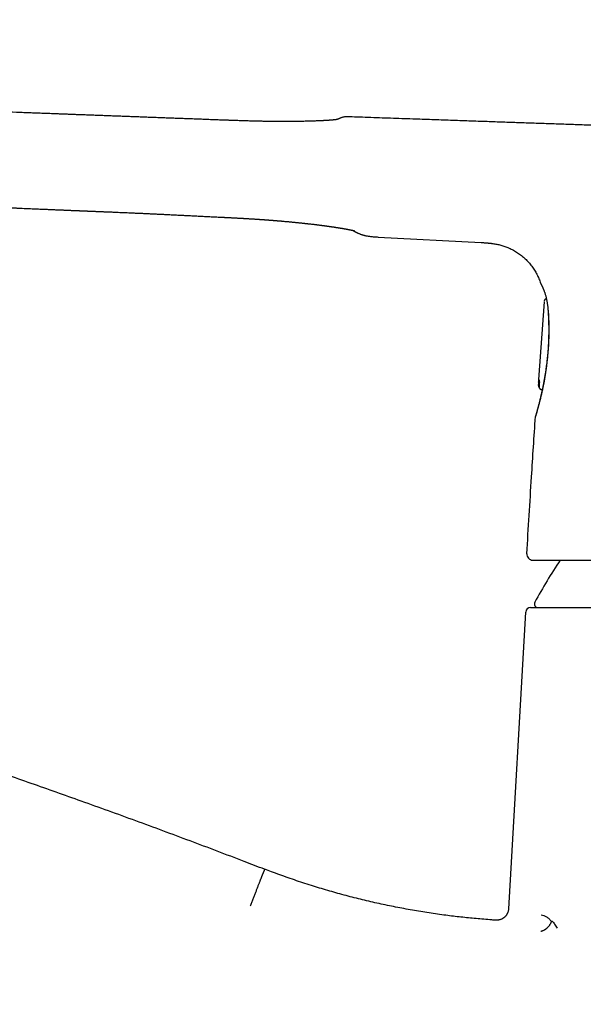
# Model space of a CAD drawing. Header units: millimetres. Extents: x 8 to 599, y 12 to 472.
# Tile 3 of 46: x 106 to 153, y 382 to 464. Entities that reach past the tile are written whole.
import ezdxf

# ---------------------------------------------------------------- set-up
doc = ezdxf.new("R2010")
doc.units = ezdxf.units.MM

msp = doc.modelspace()

# ---------------------------------------------------------------- linework, layer by layer
at = {"color": 7, "linetype": 'Continuous', "lineweight": 30}
for p, q in [((123.276, 447.683), (123.276, 447.683)), ((136.086, 446.047), (144.613, 445.591)), ((150.034, 440.915), (149.993, 440.905)), ((149.841, 440.687), (149.383, 434.239)), ((149.672, 433.412), (149.699, 433.418)), ((148.313, 414.948), (146.893, 390.336)), ((148.713, 415.325), (197.958, 415.325)), ((150.466, 389.303), (150.5, 389.325))]:
    msp.add_line(p, q, dxfattribs=at)
at = {"color": 7, "linetype": 'Continuous', "lineweight": 30, "flags": 128}
for points in [[(149.37, 433.724), (149.374, 433.774), (149.377, 433.814)], [(149.436, 433.715), (149.432, 433.664), (149.429, 433.624)]]:
    msp.add_lwpolyline(points, dxfattribs=at)
at = {"color": 7, "linetype": 'Continuous', "lineweight": 30}
for centre, radius, start, end in [((149.445, 434.025), 0.31, 256.11227, 267.78216), ((149.424, 431.135), 0.3, 156.53438, 176.23105), ((148.907, 419.754), 0.5, 176.55744, 270), ((192.971, 391.831), 50, 146.73664, 151.39505), ((149.338, 415.625), 0.3, 151.39505, 270), ((148.713, 414.925), 0.4, 90, 176.69813), ((-102.27, -199), 615.214, 66.175155, 74.839488)]:
    msp.add_arc(centre, radius, start, end, dxfattribs=at)
for points, knots in [([(123.576, 455.727), (123.404, 455.734), (123.062, 455.746), (122.551, 455.765), (122.047, 455.784), (121.549, 455.803), (121.057, 455.821), (120.582, 455.839), (120.122, 455.856), (119.678, 455.873), (119.24, 455.889), (118.808, 455.905), (118.365, 455.922), (117.913, 455.938), (117.453, 455.956), (116.999, 455.972), (116.554, 455.989), (116.115, 456.005), (115.685, 456.022), (115.262, 456.037), (114.846, 456.053), (114.438, 456.068), (114.038, 456.083), (113.645, 456.098), (113.26, 456.112), (112.882, 456.126), (112.512, 456.14), (112.149, 456.154), (111.789, 456.167), (111.431, 456.18), (111.075, 456.194), (110.728, 456.207), (110.389, 456.219), (110.058, 456.232), (109.741, 456.244), (109.436, 456.255), (109.143, 456.266), (108.859, 456.277), (108.581, 456.287), (108.312, 456.297), (108.049, 456.307), (107.795, 456.317), (107.544, 456.326), (107.297, 456.335), (107.051, 456.345), (106.807, 456.354), (106.563, 456.363), (106.319, 456.372), (105.286, 456.411), (103.226, 456.488), (101.073, 456.568), (99.616, 456.622), (99.094, 456.642), (98.573, 456.661), (98.055, 456.681), (97.523, 456.701), (96.979, 456.721), (96.422, 456.742), (95.873, 456.763), (95.333, 456.783), (94.8, 456.803), (94.275, 456.823), (93.758, 456.843), (93.236, 456.862), (92.709, 456.882), (92.177, 456.902), (91.654, 456.922), (91.141, 456.941), (90.637, 456.96), (90.25, 456.975), (89.977, 456.985), (89.814, 456.991), (89.647, 456.997), (89.475, 457.004), (89.298, 457.01), (89.116, 457.017), (88.929, 457.024), (88.719, 457.032), (88.485, 457.041), (88.227, 457.051), (87.96, 457.061), (87.686, 457.071), (87.397, 457.082), (87.093, 457.093), (86.775, 457.105), (86.447, 457.118), (86.11, 457.13), (85.763, 457.143), (85.414, 457.157), (85.063, 457.17), (84.71, 457.183), (84.349, 457.197), (83.979, 457.211), (83.602, 457.225), (83.215, 457.24), (82.821, 457.255), (82.418, 457.269), (82.006, 457.284), (81.589, 457.299), (81.166, 457.314), (80.738, 457.329), (80.302, 457.343), (79.85, 457.359), (79.383, 457.375), (78.899, 457.392), (78.406, 457.409), (77.905, 457.427), (77.396, 457.446), (76.878, 457.466), (76.367, 457.487), (75.863, 457.508), (75.367, 457.53), (74.864, 457.553), (74.354, 457.579), (73.837, 457.607), (73.313, 457.637), (72.783, 457.67), (72.246, 457.706), (71.702, 457.746), (71.152, 457.789), (70.596, 457.836), (70.044, 457.886), (69.497, 457.94), (68.955, 457.998), (68.408, 458.061), (67.856, 458.129), (67.316, 458.201), (66.79, 458.277), (66.276, 458.355), (65.76, 458.44), (65.239, 458.532), (64.754, 458.624), (64.303, 458.714), (63.889, 458.802), (63.472, 458.895), (63.055, 458.993), (62.637, 459.098), (62.218, 459.208), (61.798, 459.326), (61.378, 459.45), (60.958, 459.582), (60.54, 459.721), (60.124, 459.866), (59.711, 460.02), (59.296, 460.181), (58.879, 460.351), (58.46, 460.531), (58.038, 460.72), (57.616, 460.918), (57.194, 461.125), (56.773, 461.34), (56.353, 461.562), (55.932, 461.791), (55.507, 462.027), (55.074, 462.27), (54.634, 462.52), (54.185, 462.775), (53.732, 463.032), (53.275, 463.29), (52.815, 463.549), (52.353, 463.809), (52.044, 463.983), (51.889, 464.07)], [0, 0, 0, 0, 0.007065, 0.014077, 0.020996, 0.027822, 0.034554, 0.041192, 0.047366, 0.053456, 0.059463, 0.065387, 0.071227, 0.077648, 0.083964, 0.090178, 0.096287, 0.102293, 0.108195, 0.113994, 0.119689, 0.12528, 0.130768, 0.136153, 0.141433, 0.14661, 0.151684, 0.156654, 0.16152, 0.166507, 0.17138, 0.176139, 0.180785, 0.185317, 0.189735, 0.193847, 0.197854, 0.201758, 0.205559, 0.209256, 0.21285, 0.216339, 0.219726, 0.223162, 0.226509, 0.22985, 0.23319, 0.236531, 0.239871, 0.275673, 0.321251, 0.328411, 0.335569, 0.342727, 0.349842, 0.356869, 0.364608, 0.372236, 0.379756, 0.387167, 0.394469, 0.401663, 0.40875, 0.415729, 0.423145, 0.430436, 0.437601, 0.44464, 0.451553, 0.45834, 0.460552, 0.462767, 0.46505, 0.467405, 0.469831, 0.47233, 0.474901, 0.477544, 0.480969, 0.484508, 0.48816, 0.491926, 0.495805, 0.500044, 0.504411, 0.508906, 0.513529, 0.518281, 0.523162, 0.527883, 0.532718, 0.537669, 0.542736, 0.547917, 0.553213, 0.558624, 0.564149, 0.569789, 0.575542, 0.581302, 0.587172, 0.59315, 0.599235, 0.605752, 0.612388, 0.61914, 0.626009, 0.632993, 0.640091, 0.647304, 0.654014, 0.66082, 0.66772, 0.674716, 0.681808, 0.688995, 0.696277, 0.703653, 0.711122, 0.718684, 0.726338, 0.734083, 0.741468, 0.748934, 0.756479, 0.764104, 0.771806, 0.77886, 0.785976, 0.793155, 0.800396, 0.807696, 0.813473, 0.819285, 0.825131, 0.831011, 0.836924, 0.842868, 0.848841, 0.854842, 0.860876, 0.866949, 0.872956, 0.879007, 0.885102, 0.89124, 0.897536, 0.903878, 0.910266, 0.916711, 0.923228, 0.929711, 0.936285, 0.942953, 0.949717, 0.956715, 0.963802, 0.970964, 0.978173, 0.985413, 0.992687, 1, 1, 1, 1]), ([(123.575, 455.725), (123.576, 455.727), (123.577, 455.729), (123.578, 455.729), (123.578, 455.728)], [0, 0, 0, 0, 0.809007, 1, 1, 1, 1]), ([(132.716, 455.8), (132.716, 455.8), (132.717, 455.8), (132.716, 455.8), (132.714, 455.8), (132.71, 455.799), (132.705, 455.798), (132.699, 455.797), (132.691, 455.795), (132.684, 455.794), (132.675, 455.793), (132.667, 455.791), (132.66, 455.79), (132.653, 455.789), (132.645, 455.788), (132.637, 455.787), (132.63, 455.786), (132.624, 455.785), (132.618, 455.784), (132.611, 455.783), (132.602, 455.782), (132.591, 455.78), (132.578, 455.779), (132.565, 455.777), (132.551, 455.775), (132.536, 455.773), (132.521, 455.772), (132.506, 455.77), (132.49, 455.768), (132.472, 455.766), (132.452, 455.764), (132.431, 455.762), (132.411, 455.759), (132.39, 455.757), (132.367, 455.755), (132.343, 455.753), (132.314, 455.75), (132.279, 455.747), (132.239, 455.743), (132.197, 455.74), (132.16, 455.737), (132.128, 455.734), (132.102, 455.732), (132.076, 455.73), (132.049, 455.728), (132.022, 455.726), (131.993, 455.724), (131.961, 455.722), (131.924, 455.719), (131.884, 455.717), (131.845, 455.714), (131.807, 455.712), (131.769, 455.709), (131.73, 455.707), (131.692, 455.705), (131.657, 455.703), (131.627, 455.701), (131.602, 455.7), (131.583, 455.699), (131.566, 455.698), (131.548, 455.697), (131.527, 455.696), (131.501, 455.694), (131.467, 455.693), (131.426, 455.691), (131.379, 455.688), (131.326, 455.686), (131.268, 455.683), (131.207, 455.68), (131.12, 455.676), (131.005, 455.672), (130.862, 455.666), (130.716, 455.661), (130.569, 455.656), (130.406, 455.651), (130.223, 455.646), (130.02, 455.642), (129.858, 455.638), (129.74, 455.636), (129.669, 455.635), (129.6, 455.634), (129.535, 455.633), (129.479, 455.632), (129.431, 455.631), (129.391, 455.631), (129.355, 455.63), (129.323, 455.63), (129.295, 455.629), (129.272, 455.629), (129.251, 455.629), (129.23, 455.629), (129.207, 455.628), (129.182, 455.628), (129.154, 455.628), (129.125, 455.627), (129.091, 455.627), (129.052, 455.627), (129.006, 455.626), (128.954, 455.626), (128.896, 455.626), (128.832, 455.625), (128.763, 455.625), (128.688, 455.624), (128.607, 455.624), (128.52, 455.624), (128.425, 455.624), (128.323, 455.623), (128.214, 455.623), (128.099, 455.624), (127.977, 455.624), (127.849, 455.625), (127.715, 455.625), (127.574, 455.626), (127.429, 455.628), (127.279, 455.629), (127.126, 455.631), (126.966, 455.633), (126.799, 455.636), (126.625, 455.639), (126.449, 455.642), (126.27, 455.645), (126.089, 455.649), (125.901, 455.654), (125.709, 455.659), (125.51, 455.664), (125.305, 455.67), (125.096, 455.676), (124.88, 455.683), (124.659, 455.69), (124.434, 455.698), (124.204, 455.706), (123.971, 455.714), (123.762, 455.722), (123.63, 455.727), (123.578, 455.729)], [0, 0, 0, 0, 0.0000811, 0.0061961, 0.0126472, 0.0194701, 0.0264051, 0.0332238, 0.0394619, 0.0452692, 0.0509198, 0.056516, 0.0596674, 0.0631484, 0.0669806, 0.0710365, 0.0739261, 0.0764892, 0.0787298, 0.0809893, 0.0848592, 0.0891965, 0.0937581, 0.0985237, 0.1032213, 0.1076169, 0.1124067, 0.1167829, 0.1212816, 0.126184, 0.1319569, 0.1371896, 0.1422278, 0.1472611, 0.1525469, 0.1581189, 0.1639272, 0.1721886, 0.1806252, 0.1888852, 0.1971326, 0.2018958, 0.2066919, 0.2114685, 0.2162083, 0.2209111, 0.2257128, 0.2310056, 0.2374233, 0.2440361, 0.2502615, 0.2560961, 0.2615396, 0.2679017, 0.2736029, 0.278626, 0.2829708, 0.2866439, 0.2891567, 0.2913886, 0.2937839, 0.296618, 0.2998911, 0.3047032, 0.3102297, 0.3164707, 0.3234265, 0.3310559, 0.3388012, 0.3464861, 0.3636897, 0.3805824, 0.3971638, 0.4134335, 0.4294008, 0.4501559, 0.4708447, 0.4914661, 0.4983799, 0.5052859, 0.5120052, 0.518193, 0.5238407, 0.5278991, 0.5316242, 0.5350158, 0.5380739, 0.5406323, 0.5427157, 0.5444383, 0.5463541, 0.5484644, 0.5507694, 0.5532689, 0.555963, 0.5588516, 0.562489, 0.5666229, 0.5712689, 0.576427, 0.582097, 0.5881642, 0.5947251, 0.6017797, 0.609328, 0.6175208, 0.6262254, 0.6354419, 0.6451704, 0.6554108, 0.6659668, 0.6770168, 0.6885608, 0.700599, 0.712497, 0.7248412, 0.7376319, 0.7508691, 0.7645528, 0.7786841, 0.7924194, 0.8065556, 0.8210937, 0.8360342, 0.8513775, 0.8671254, 0.8832817, 0.89985, 0.9168326, 0.9342313, 0.9517297, 0.9696423, 0.9879748, 1, 1, 1, 1]), ([(132.89, 455.889), (132.889, 455.888), (132.888, 455.888), (132.877, 455.883), (132.859, 455.875), (132.834, 455.864), (132.801, 455.849), (132.762, 455.832), (132.72, 455.813), (132.689, 455.799), (132.675, 455.793)], [0, 0, 0, 0, 0.127493, 0.257231, 0.386969, 0.516709, 0.646449, 0.773874, 0.9013, 1, 1, 1, 1]), ([(133.546, 456.017), (133.511, 456.017), (133.44, 456.018), (133.331, 456.01), (133.23, 455.995), (133.138, 455.975), (133.055, 455.952), (132.971, 455.923), (132.917, 455.9), (132.89, 455.889)], [0, 0, 0, 0, 0.156873, 0.318077, 0.483344, 0.609779, 0.738155, 0.868294, 1, 1, 1, 1]), ([(172.765, 454.649), (172.578, 454.655), (172.208, 454.667), (171.657, 454.686), (171.115, 454.705), (170.582, 454.723), (170.057, 454.742), (169.552, 454.76), (169.064, 454.778), (168.594, 454.794), (168.132, 454.811), (167.679, 454.827), (167.233, 454.843), (166.795, 454.858), (166.365, 454.874), (165.942, 454.889), (165.528, 454.903), (165.124, 454.917), (164.731, 454.931), (164.347, 454.945), (163.971, 454.958), (163.601, 454.971), (163.236, 454.984), (162.877, 454.996), (162.525, 455.008), (162.182, 455.02), (161.849, 455.032), (161.525, 455.043), (161.211, 455.054), (160.905, 455.065), (160.604, 455.075), (160.309, 455.085), (160.02, 455.095), (159.74, 455.105), (159.467, 455.115), (159.202, 455.124), (158.945, 455.133), (158.709, 455.141), (158.494, 455.149), (158.298, 455.155), (158.108, 455.162), (157.924, 455.168), (157.743, 455.175), (157.484, 455.184), (157.142, 455.196), (156.688, 455.211), (156.203, 455.228), (155.686, 455.246), (155.15, 455.265), (154.596, 455.284), (154.024, 455.304), (153.445, 455.324), (152.86, 455.345), (152.256, 455.366), (151.634, 455.387), (150.993, 455.41), (150.345, 455.432), (149.69, 455.455), (149.028, 455.478), (148.372, 455.501), (147.722, 455.523), (147.078, 455.546), (146.428, 455.568), (145.772, 455.591), (145.084, 455.615), (144.363, 455.64), (143.608, 455.667), (142.847, 455.693), (142.078, 455.72), (141.303, 455.747), (140.522, 455.774), (139.734, 455.801), (138.903, 455.83), (138.027, 455.861), (137.106, 455.893), (136.176, 455.925), (135.239, 455.958), (134.361, 455.988), (133.796, 456.008), (133.546, 456.017)], [0, 0, 0, 0, 0.014279, 0.02833, 0.042153, 0.055749, 0.069116, 0.082256, 0.094437, 0.106415, 0.11819, 0.129763, 0.141134, 0.152302, 0.163268, 0.174031, 0.184592, 0.194951, 0.204927, 0.214708, 0.224294, 0.233684, 0.243045, 0.252203, 0.261158, 0.269911, 0.278462, 0.286663, 0.294669, 0.302479, 0.310094, 0.317663, 0.325029, 0.332191, 0.33915, 0.345906, 0.352459, 0.358808, 0.363932, 0.368916, 0.373759, 0.378462, 0.383028, 0.387564, 0.398326, 0.409186, 0.422243, 0.435438, 0.448772, 0.463212, 0.477812, 0.492571, 0.507489, 0.522566, 0.538732, 0.555077, 0.571601, 0.588304, 0.605186, 0.622248, 0.638498, 0.654909, 0.671478, 0.688207, 0.705095, 0.724131, 0.743366, 0.762797, 0.782396, 0.802155, 0.822075, 0.842155, 0.862396, 0.885674, 0.90916, 0.932856, 0.95676, 0.980872, 1, 1, 1, 1]), ([(104.669, 448.519), (104.782, 448.514), (105.005, 448.504), (105.336, 448.488), (105.658, 448.474), (105.972, 448.46), (106.275, 448.446), (106.568, 448.433), (106.85, 448.421), (107.124, 448.409), (107.391, 448.397), (107.652, 448.386), (107.906, 448.375), (108.151, 448.364), (108.387, 448.354), (108.614, 448.345), (108.833, 448.335), (109.036, 448.327), (109.223, 448.319), (109.396, 448.312), (109.561, 448.305), (109.72, 448.298), (109.871, 448.292), (110.015, 448.286), (110.15, 448.28), (110.279, 448.275), (110.402, 448.27), (110.519, 448.265), (110.63, 448.26), (110.734, 448.256), (110.831, 448.252), (110.92, 448.249), (111.002, 448.245), (111.077, 448.242), (111.145, 448.239), (111.205, 448.237), (111.259, 448.235), (111.305, 448.233), (111.345, 448.231), (111.379, 448.23), (111.41, 448.229), (111.447, 448.227), (111.492, 448.225), (111.533, 448.224), (111.565, 448.222), (111.585, 448.221), (111.604, 448.221), (111.62, 448.22), (111.63, 448.22), (111.635, 448.219), (111.638, 448.219), (111.641, 448.219), (111.645, 448.219), (111.652, 448.219), (111.662, 448.218), (111.678, 448.218), (111.699, 448.217), (111.725, 448.216), (111.759, 448.214), (111.802, 448.213), (111.856, 448.21), (111.917, 448.208), (111.985, 448.205), (112.061, 448.202), (112.144, 448.199), (112.235, 448.195), (112.333, 448.191), (112.439, 448.187), (112.552, 448.182), (112.673, 448.177), (112.798, 448.172), (112.928, 448.167), (113.062, 448.161), (113.2, 448.156), (113.341, 448.15), (113.501, 448.143), (113.68, 448.136), (113.88, 448.127), (114.108, 448.118), (114.367, 448.107), (114.659, 448.095), (114.959, 448.082), (115.258, 448.069), (115.554, 448.056), (115.846, 448.043), (116.146, 448.03), (116.453, 448.016), (116.768, 448.002), (117.09, 447.987), (117.42, 447.972), (117.757, 447.956), (118.101, 447.94), (118.454, 447.923), (118.813, 447.905), (119.18, 447.887), (119.555, 447.869), (119.937, 447.85), (120.327, 447.831), (120.73, 447.81), (121.148, 447.789), (121.58, 447.768), (122.021, 447.746), (122.47, 447.723), (122.889, 447.702), (123.159, 447.688), (123.276, 447.682)], [0, 0, 0, 0, 0.01825, 0.036031, 0.053345, 0.070191, 0.086568, 0.102198, 0.117376, 0.132103, 0.146378, 0.160479, 0.17411, 0.187271, 0.199962, 0.212182, 0.223933, 0.235213, 0.244867, 0.254147, 0.263055, 0.271589, 0.27975, 0.287402, 0.294694, 0.301626, 0.308198, 0.31452, 0.320468, 0.326043, 0.331245, 0.336074, 0.340453, 0.344473, 0.348132, 0.351431, 0.354233, 0.35671, 0.358861, 0.360687, 0.362237, 0.36393, 0.366533, 0.369555, 0.370591, 0.371669, 0.372773, 0.373642, 0.374179, 0.374403, 0.374521, 0.374682, 0.374888, 0.375137, 0.375755, 0.376543, 0.377702, 0.379101, 0.38074, 0.383213, 0.386086, 0.38936, 0.393035, 0.397111, 0.401588, 0.406465, 0.411744, 0.417423, 0.423503, 0.429983, 0.436865, 0.44373, 0.450947, 0.458385, 0.465987, 0.473754, 0.484172, 0.494872, 0.505854, 0.521002, 0.536655, 0.552814, 0.569477, 0.584782, 0.600489, 0.616599, 0.633112, 0.650027, 0.667346, 0.685066, 0.70319, 0.721716, 0.740645, 0.759976, 0.779711, 0.799848, 0.820388, 0.84133, 0.862676, 0.885469, 0.908705, 0.932383, 0.956503, 0.981064, 1, 1, 1, 1]), ([(123.276, 447.682), (123.295, 447.681), (123.367, 447.678), (123.489, 447.672), (123.641, 447.664), (123.786, 447.657), (123.923, 447.65), (124.052, 447.643), (124.174, 447.637), (124.292, 447.631), (124.406, 447.625), (124.516, 447.619), (124.617, 447.613), (124.711, 447.608), (124.79, 447.604), (124.858, 447.6), (124.914, 447.597), (124.965, 447.594), (125.012, 447.591), (125.076, 447.587), (125.161, 447.582), (125.272, 447.576), (125.393, 447.569), (125.513, 447.561), (125.631, 447.554), (125.747, 447.547), (125.865, 447.539), (125.982, 447.532), (126.093, 447.524), (126.197, 447.517), (126.293, 447.511), (126.383, 447.505), (126.46, 447.499), (126.527, 447.494), (126.586, 447.49), (126.65, 447.486), (126.718, 447.481), (126.791, 447.475), (126.869, 447.47), (126.942, 447.464), (127.01, 447.459), (127.072, 447.454), (127.136, 447.45), (127.202, 447.444), (127.27, 447.439), (127.338, 447.434), (127.402, 447.429), (127.464, 447.424), (127.523, 447.419), (127.578, 447.415), (127.625, 447.411), (127.667, 447.407), (127.701, 447.405), (127.729, 447.402), (127.75, 447.4), (127.768, 447.399), (127.787, 447.397), (127.81, 447.396), (127.838, 447.393), (127.872, 447.39), (127.915, 447.387), (127.966, 447.382), (128.024, 447.377), (128.084, 447.372), (128.146, 447.367), (128.208, 447.361), (128.302, 447.353), (128.429, 447.341), (128.574, 447.328), (128.708, 447.316), (128.829, 447.304), (128.95, 447.293), (129.066, 447.281), (129.181, 447.27), (129.292, 447.259), (129.401, 447.248), (129.503, 447.237), (129.597, 447.227), (129.688, 447.218), (129.778, 447.208), (129.872, 447.198), (129.95, 447.19), (130.012, 447.183), (130.054, 447.178), (130.091, 447.174), (130.122, 447.171), (130.148, 447.168), (130.17, 447.165), (130.195, 447.163), (130.225, 447.159), (130.263, 447.155), (130.307, 447.15), (130.358, 447.144), (130.439, 447.135), (130.546, 447.123), (130.674, 447.108), (130.794, 447.093), (130.901, 447.08), (130.996, 447.069), (131.081, 447.058), (131.162, 447.048), (131.241, 447.038), (131.305, 447.03), (131.352, 447.024), (131.384, 447.02), (131.412, 447.016), (131.439, 447.012), (131.467, 447.009), (131.499, 447.005), (131.535, 447), (131.577, 446.994), (131.625, 446.988), (131.678, 446.981), (131.731, 446.974), (131.782, 446.967), (131.83, 446.96), (131.877, 446.954), (131.923, 446.947), (131.97, 446.941), (132.016, 446.934), (132.056, 446.929), (132.091, 446.924), (132.119, 446.92), (132.146, 446.916), (132.169, 446.913), (132.191, 446.909), (132.212, 446.906), (132.235, 446.903), (132.261, 446.899), (132.29, 446.895), (132.323, 446.89), (132.371, 446.883), (132.431, 446.874), (132.502, 446.864), (132.557, 446.855), (132.595, 446.849), (132.616, 446.846), (132.634, 446.843), (132.649, 446.841), (132.661, 446.839), (132.674, 446.837), (132.69, 446.835), (132.71, 446.832), (132.734, 446.828), (132.76, 446.824), (132.787, 446.819), (132.818, 446.815), (132.852, 446.809), (132.887, 446.804), (132.919, 446.798), (132.947, 446.794), (132.975, 446.789), (133.002, 446.785), (133.027, 446.781), (133.051, 446.777), (133.075, 446.773), (133.099, 446.769), (133.125, 446.764), (133.153, 446.76), (133.18, 446.755), (133.207, 446.75), (133.233, 446.746), (133.254, 446.742), (133.271, 446.739), (133.283, 446.737), (133.293, 446.735), (133.302, 446.734), (133.314, 446.732), (133.329, 446.729), (133.347, 446.726), (133.374, 446.721), (133.408, 446.715), (133.447, 446.708), (133.478, 446.702), (133.502, 446.698), (133.517, 446.695), (133.53, 446.692), (133.544, 446.69), (133.558, 446.687), (133.575, 446.684), (133.592, 446.681), (133.608, 446.678), (133.625, 446.674), (133.642, 446.671), (133.659, 446.668), (133.675, 446.665), (133.69, 446.662), (133.702, 446.659), (133.712, 446.657), (133.722, 446.655), (133.733, 446.653), (133.745, 446.651), (133.758, 446.648), (133.773, 446.645), (133.787, 446.642), (133.8, 446.639), (133.812, 446.637), (133.824, 446.634), (133.837, 446.632), (133.852, 446.628), (133.867, 446.625), (133.881, 446.622), (133.893, 446.62), (133.902, 446.618), (133.909, 446.616), (133.916, 446.615), (133.923, 446.613), (133.933, 446.611), (133.944, 446.608), (133.955, 446.606), (133.966, 446.604), (133.975, 446.601), (133.984, 446.599), (133.993, 446.597), (134.003, 446.595), (134.013, 446.592), (134.022, 446.59), (134.03, 446.588), (134.039, 446.586), (134.047, 446.584), (134.053, 446.583), (134.059, 446.581), (134.064, 446.58), (134.069, 446.579), (134.074, 446.578), (134.079, 446.576), (134.084, 446.575), (134.089, 446.574), (134.092, 446.573), (134.095, 446.572), (134.098, 446.571), (134.101, 446.57), (134.105, 446.57), (134.107, 446.569), (134.11, 446.568), (134.112, 446.568), (134.114, 446.567), (134.115, 446.567), (134.117, 446.566), (134.119, 446.566), (134.121, 446.565), (134.123, 446.564), (134.125, 446.564), (134.127, 446.563), (134.128, 446.563), (134.128, 446.563), (134.129, 446.563), (134.129, 446.563), (134.13, 446.563), (134.13, 446.563), (134.13, 446.563)], [0, 0, 0, 0, 0.0036529, 0.0142326, 0.0242822, 0.0338145, 0.0428414, 0.0513733, 0.05942, 0.0669898, 0.0747852, 0.0820244, 0.0887191, 0.0948737, 0.1004919, 0.1045318, 0.1082438, 0.111629, 0.1146885, 0.1175381, 0.1242985, 0.1316645, 0.1396352, 0.1482106, 0.1555071, 0.1631914, 0.1712418, 0.1791015, 0.1865241, 0.1933893, 0.1998343, 0.20586, 0.2114671, 0.2152869, 0.2192259, 0.2234948, 0.2280949, 0.2330263, 0.2382887, 0.2438821, 0.2479193, 0.2521126, 0.256462, 0.2609673, 0.2656283, 0.2703742, 0.2748208, 0.2789103, 0.2831469, 0.2869175, 0.2902225, 0.2930621, 0.2954367, 0.2973465, 0.2988192, 0.299949, 0.3011264, 0.3027015, 0.3046781, 0.3070563, 0.309836, 0.3136257, 0.3177586, 0.3219867, 0.3263097, 0.3307276, 0.3352404, 0.3462531, 0.3577928, 0.3663581, 0.3751922, 0.3841291, 0.3926943, 0.4008583, 0.4094963, 0.4176348, 0.4252739, 0.4324138, 0.4391105, 0.4459855, 0.4532112, 0.4607874, 0.4642876, 0.4676782, 0.4706009, 0.4730456, 0.4750942, 0.4766603, 0.4784528, 0.4809057, 0.483909, 0.4874629, 0.4915673, 0.4962221, 0.5071444, 0.5176435, 0.5277166, 0.5373636, 0.5447833, 0.5520327, 0.5591369, 0.5660961, 0.572893, 0.575985, 0.5788161, 0.5813864, 0.5836969, 0.5861365, 0.5890204, 0.5923433, 0.5959643, 0.6006568, 0.6056917, 0.6107803, 0.6156019, 0.6201564, 0.624444, 0.6291588, 0.6337128, 0.6382192, 0.642678, 0.6456241, 0.6485397, 0.6512387, 0.6536484, 0.6557688, 0.6578103, 0.6601131, 0.6628013, 0.6658747, 0.6693331, 0.6730458, 0.6808528, 0.6885425, 0.6961119, 0.6988382, 0.7012053, 0.7032134, 0.7048625, 0.7061529, 0.7075081, 0.70932, 0.7115886, 0.7143136, 0.7174896, 0.7207463, 0.7238569, 0.7284498, 0.7326823, 0.7365663, 0.7399191, 0.7432869, 0.7466699, 0.7499641, 0.7530253, 0.7558976, 0.759089, 0.76242, 0.7661304, 0.769887, 0.7735134, 0.7770098, 0.7803476, 0.7823138, 0.7840005, 0.7854078, 0.786639, 0.7880806, 0.7903419, 0.7930265, 0.7961342, 0.8021134, 0.8080508, 0.8139405, 0.8167976, 0.8192079, 0.8211928, 0.8232543, 0.8257238, 0.8285062, 0.8314877, 0.8342728, 0.8371739, 0.8401909, 0.8433231, 0.8463206, 0.8489753, 0.8512875, 0.8532574, 0.8550058, 0.8570183, 0.8593462, 0.8619887, 0.8651267, 0.8679964, 0.870598, 0.8729701, 0.8754494, 0.8783696, 0.8817278, 0.8852337, 0.8886877, 0.8913018, 0.8935319, 0.8953428, 0.8968178, 0.8985092, 0.9010701, 0.904127, 0.9073478, 0.9102485, 0.9129397, 0.9154226, 0.9182004, 0.9217131, 0.9249804, 0.9278489, 0.930836, 0.9341242, 0.9373887, 0.939829, 0.9421624, 0.9443935, 0.9465402, 0.9489547, 0.9517732, 0.9543838, 0.9566184, 0.9584093, 0.9601284, 0.9622612, 0.9642287, 0.966395, 0.9683764, 0.9701019, 0.9715718, 0.9731704, 0.9748357, 0.9766092, 0.9785979, 0.9809221, 0.983582, 0.9862616, 0.9885032, 0.9903203, 0.9920439, 0.9938007, 0.9956555, 0.9978396, 1, 1, 1, 1]), ([(133.979, 446.601), (133.982, 446.599), (133.99, 446.594), (134.003, 446.586), (134.016, 446.578), (134.027, 446.572), (134.036, 446.566), (134.042, 446.562), (134.047, 446.559), (134.05, 446.558), (134.051, 446.557), (134.051, 446.557), (134.051, 446.557)], [0, 0, 0, 0, 0.058334, 0.178914, 0.29779, 0.414961, 0.53043, 0.644195, 0.754271, 0.862705, 0.969497, 1, 1, 1, 1]), ([(134.051, 446.557), (134.053, 446.556), (134.06, 446.552), (134.073, 446.544), (134.095, 446.531), (134.125, 446.513), (134.163, 446.492), (134.207, 446.468), (134.255, 446.443), (134.309, 446.416), (134.369, 446.388), (134.435, 446.358), (134.509, 446.327), (134.587, 446.297), (134.672, 446.267), (134.761, 446.237), (134.857, 446.209), (134.959, 446.183), (135.068, 446.158), (135.183, 446.135), (135.309, 446.114), (135.447, 446.095), (135.596, 446.08), (135.752, 446.067), (135.917, 446.056), (136.028, 446.05), (136.086, 446.047)], [0, 0, 0, 0, 0.004245, 0.010297, 0.022758, 0.039264, 0.059791, 0.08431, 0.109427, 0.137647, 0.168942, 0.203287, 0.240658, 0.281035, 0.322609, 0.366928, 0.413989, 0.463795, 0.516354, 0.571682, 0.629797, 0.696966, 0.767559, 0.841593, 0.919074, 1, 1, 1, 1]), ([(144.613, 445.591), (144.639, 445.589), (144.704, 445.586), (144.805, 445.58), (144.916, 445.574), (145.02, 445.567), (145.115, 445.56), (145.202, 445.552), (145.281, 445.545), (145.351, 445.538), (145.414, 445.531), (145.471, 445.524), (145.559, 445.513), (145.681, 445.495), (145.84, 445.468), (146.003, 445.435), (146.171, 445.396), (146.342, 445.349), (146.511, 445.297), (146.678, 445.238), (146.85, 445.17), (147.027, 445.091), (147.208, 445.002), (147.384, 444.905), (147.557, 444.8), (147.725, 444.688), (147.888, 444.569), (148.046, 444.443), (148.198, 444.311), (148.346, 444.173), (148.487, 444.028), (148.622, 443.878), (148.751, 443.722), (148.873, 443.562), (148.988, 443.396), (149.096, 443.225), (149.196, 443.05), (149.289, 442.871), (149.373, 442.688), (149.449, 442.501), (149.504, 442.351), (149.532, 442.262), (149.539, 442.238)], [0, 0, 0, 0, 0.011956, 0.030483, 0.047847, 0.064052, 0.0791, 0.092987, 0.105014, 0.116003, 0.125948, 0.134846, 0.143049, 0.167698, 0.192812, 0.218408, 0.246064, 0.273728, 0.301405, 0.329098, 0.356805, 0.388301, 0.419817, 0.451356, 0.482896, 0.51446, 0.54604, 0.577612, 0.609206, 0.640807, 0.672391, 0.703993, 0.735592, 0.767168, 0.798753, 0.830326, 0.861875, 0.893423, 0.924952, 0.956459, 0.987955, 1, 1, 1, 1]), ([(149.539, 442.241), (149.542, 442.231), (149.55, 442.209), (149.56, 442.189), (149.566, 442.179)], [0, 0, 0, 0, 0.493306, 1, 1, 1, 1]), ([(149.566, 442.178), (149.567, 442.178), (149.567, 442.177), (149.57, 442.172), (149.575, 442.164), (149.582, 442.152), (149.589, 442.138), (149.599, 442.121), (149.61, 442.101), (149.622, 442.077), (149.636, 442.05), (149.654, 442.016), (149.676, 441.972), (149.703, 441.915), (149.731, 441.851), (149.762, 441.781), (149.794, 441.705), (149.827, 441.622), (149.861, 441.532), (149.895, 441.437), (149.927, 441.335), (149.959, 441.226), (149.989, 441.111), (150.014, 441.006), (150.035, 440.914), (150.051, 440.833), (150.068, 440.747), (150.084, 440.653), (150.1, 440.552), (150.116, 440.446), (150.131, 440.334), (150.145, 440.217), (150.157, 440.092), (150.169, 439.959), (150.175, 439.865), (150.179, 439.818)], [0, 0, 0, 0, 0.024537, 0.051074, 0.076782, 0.101665, 0.125723, 0.148958, 0.175281, 0.200521, 0.225512, 0.250501, 0.288346, 0.326153, 0.363897, 0.401551, 0.439086, 0.476557, 0.513986, 0.551399, 0.588839, 0.626338, 0.663924, 0.701648, 0.723629, 0.746798, 0.771161, 0.796725, 0.823498, 0.851485, 0.878992, 0.907592, 0.93729, 0.968091, 1, 1, 1, 1]), ([(149.998, 440.906), (149.989, 440.904), (149.974, 440.899), (149.952, 440.89), (149.934, 440.879), (149.918, 440.867), (149.905, 440.855), (149.894, 440.843), (149.884, 440.832), (149.877, 440.821), (149.869, 440.808), (149.861, 440.793), (149.854, 440.775), (149.849, 440.756), (149.845, 440.738), (149.844, 440.726), (149.843, 440.72)], [0, 0, 0, 0, 0.075765, 0.145361, 0.2078, 0.262364, 0.322069, 0.36896, 0.408735, 0.455617, 0.49124, 0.56766, 0.655652, 0.756526, 0.871123, 1, 1, 1, 1]), ([(150.185, 439.858), (150.188, 439.797), (150.196, 439.675), (150.206, 439.487), (150.214, 439.295), (150.222, 439.1), (150.227, 438.9), (150.231, 438.697), (150.233, 438.49), (150.233, 438.281), (150.232, 438.07), (150.228, 437.858), (150.223, 437.645), (150.215, 437.431), (150.206, 437.216), (150.194, 437), (150.18, 436.783), (150.164, 436.568), (150.146, 436.352), (150.126, 436.136), (150.105, 435.92), (150.081, 435.704), (150.056, 435.498), (150.031, 435.303), (150.006, 435.12), (149.98, 434.939), (149.953, 434.761), (149.926, 434.586), (149.897, 434.413), (149.868, 434.244), (149.838, 434.077), (149.807, 433.915), (149.776, 433.757), (149.745, 433.602), (149.713, 433.451), (149.681, 433.303), (149.649, 433.158), (149.617, 433.016), (149.583, 432.872), (149.549, 432.728), (149.513, 432.584), (149.479, 432.447), (149.445, 432.315), (149.412, 432.189), (149.38, 432.069), (149.351, 431.96), (149.324, 431.862), (149.3, 431.774), (149.277, 431.691), (149.255, 431.614), (149.235, 431.543), (149.217, 431.477), (149.2, 431.417), (149.183, 431.36), (149.168, 431.307), (149.155, 431.26), (149.144, 431.222), (149.135, 431.192), (149.129, 431.171), (149.125, 431.157), (149.125, 431.156), (149.124, 431.155)], [0, 0, 0, 0, 0.0179737, 0.0358813, 0.0537512, 0.0716119, 0.089492, 0.10742, 0.1254244, 0.143378, 0.1612306, 0.1790109, 0.1967479, 0.2144706, 0.2322086, 0.2499911, 0.2676868, 0.2853907, 0.3031324, 0.3209416, 0.3388474, 0.3568789, 0.3750642, 0.3908546, 0.40657, 0.4222287, 0.4378489, 0.4534493, 0.4690483, 0.4846647, 0.500317, 0.5157237, 0.5311504, 0.5466163, 0.56214, 0.5777402, 0.5934354, 0.6092436, 0.6251825, 0.6430184, 0.6608365, 0.6786602, 0.6965131, 0.7144187, 0.7324003, 0.7504807, 0.7662883, 0.7820159, 0.7976787, 0.8132922, 0.828872, 0.8444338, 0.8599933, 0.8755662, 0.8936873, 0.9116488, 0.929477, 0.9471987, 0.9648412, 0.9824323, 1, 1, 1, 1]), ([(150.179, 439.818), (150.181, 439.778), (150.186, 439.698), (150.192, 439.578), (150.198, 439.463), (150.203, 439.351), (150.207, 439.243), (150.211, 439.134), (150.215, 439.024), (150.217, 438.915), (150.22, 438.813), (150.221, 438.721), (150.222, 438.639), (150.223, 438.564), (150.224, 438.491), (150.224, 438.417), (150.224, 438.342), (150.224, 438.264), (150.223, 438.185), (150.223, 438.085), (150.221, 437.963), (150.218, 437.818), (150.214, 437.668), (150.21, 437.515), (150.204, 437.361), (150.197, 437.201), (150.188, 437.036), (150.178, 436.867), (150.167, 436.703), (150.154, 436.536), (150.14, 436.368), (150.124, 436.199), (150.108, 436.034), (150.091, 435.874), (150.073, 435.717), (150.055, 435.565), (150.036, 435.414), (150.017, 435.263), (149.996, 435.109), (149.974, 434.954), (149.95, 434.796), (149.925, 434.638), (149.9, 434.48), (149.873, 434.322), (149.845, 434.164), (149.815, 434), (149.782, 433.83), (149.748, 433.655), (149.713, 433.484), (149.677, 433.318), (149.642, 433.157), (149.607, 433.001), (149.572, 432.851), (149.538, 432.706), (149.504, 432.567), (149.471, 432.433), (149.438, 432.304), (149.406, 432.181), (149.375, 432.065), (149.347, 431.959), (149.321, 431.864), (149.298, 431.779), (149.276, 431.701), (149.256, 431.63), (149.238, 431.565), (149.221, 431.508), (149.207, 431.456), (149.195, 431.417), (149.187, 431.388), (149.18, 431.366), (149.174, 431.345), (149.169, 431.327), (149.164, 431.312), (149.16, 431.298), (149.156, 431.286), (149.153, 431.275), (149.15, 431.265), (149.149, 431.259), (149.148, 431.256), (149.148, 431.255), (149.148, 431.255), (149.148, 431.255)], [0, 0, 0, 0, 0.012566, 0.0245946, 0.0360863, 0.0470416, 0.0574606, 0.0673434, 0.0783029, 0.088518, 0.0979887, 0.1067153, 0.1138783, 0.1204754, 0.1270044, 0.1336509, 0.1404146, 0.1472953, 0.1542925, 0.1614059, 0.1737414, 0.1864083, 0.1994042, 0.2127269, 0.2260391, 0.2390297, 0.2539291, 0.2683972, 0.2824547, 0.2961008, 0.3111071, 0.3256478, 0.3398628, 0.3537565, 0.3673289, 0.3805806, 0.3936349, 0.4069941, 0.4207094, 0.4347776, 0.4491948, 0.4639002, 0.4788054, 0.4939085, 0.5092083, 0.5247083, 0.5426787, 0.5608366, 0.578991, 0.5971354, 0.6152701, 0.6333958, 0.6515136, 0.6696248, 0.687769, 0.7060029, 0.7243307, 0.7427573, 0.7612887, 0.7799243, 0.7962824, 0.8126644, 0.828799, 0.8446052, 0.8600861, 0.8752443, 0.8900827, 0.9046036, 0.9125977, 0.9204991, 0.9287716, 0.9377104, 0.9452016, 0.9531049, 0.961421, 0.9701505, 0.9805734, 0.9915332, 0.9953064, 0.9991184, 1, 1, 1, 1]), ([(149.372, 433.723), (149.372, 433.716), (149.371, 433.702), (149.373, 433.675), (149.379, 433.644), (149.392, 433.613), (149.407, 433.588), (149.421, 433.57), (149.431, 433.56), (149.436, 433.556), (149.436, 433.556)], [0, 0, 0, 0, 0.118245, 0.231124, 0.439197, 0.621911, 0.777016, 0.902252, 0.994929, 1, 1, 1, 1]), ([(149.389, 434.02), (149.389, 434.009), (149.388, 433.984), (149.385, 433.945), (149.383, 433.902), (149.38, 433.858), (149.378, 433.828), (149.377, 433.813)], [0, 0, 0, 0, 0.173594, 0.380102, 0.586808, 0.793486, 1, 1, 1, 1]), ([(149.383, 434.24), (149.383, 434.234), (149.382, 434.223), (149.383, 434.207), (149.386, 434.193), (149.389, 434.179), (149.393, 434.166), (149.398, 434.154), (149.403, 434.143), (149.408, 434.134), (149.412, 434.127), (149.417, 434.121), (149.42, 434.116), (149.425, 434.11), (149.431, 434.103), (149.438, 434.097), (149.443, 434.092), (149.445, 434.09), (149.446, 434.089)], [0, 0, 0, 0, 0.100463, 0.193963, 0.280468, 0.359948, 0.432377, 0.509956, 0.577325, 0.634464, 0.681363, 0.722086, 0.761426, 0.79939, 0.865414, 0.926814, 0.983696, 1, 1, 1, 1]), ([(149.389, 434.021), (149.39, 434.028), (149.391, 434.053), (149.393, 434.091), (149.394, 434.131), (149.395, 434.153), (149.395, 434.161)], [0, 0, 0, 0, 0.130067, 0.454632, 0.78269, 1, 1, 1, 1]), ([(149.395, 434.161), (149.395, 434.161), (149.395, 434.154), (149.395, 434.147), (149.394, 434.14)], [0, 0, 0, 0, 0.073963, 1, 1, 1, 1]), ([(149.43, 433.625), (149.43, 433.616), (149.429, 433.598), (149.432, 433.573), (149.437, 433.55), (149.444, 433.528), (149.454, 433.509), (149.464, 433.492), (149.475, 433.478), (149.486, 433.465), (149.501, 433.452), (149.519, 433.438), (149.542, 433.425), (149.569, 433.414), (149.6, 433.407), (149.636, 433.406), (149.659, 433.41), (149.672, 433.412)], [0, 0, 0, 0, 0.0747551, 0.1433295, 0.2055566, 0.2612048, 0.324383, 0.373924, 0.4200469, 0.4634793, 0.5151499, 0.5754146, 0.644335, 0.7217661, 0.8074948, 0.9008107, 1, 1, 1, 1]), ([(149.434, 434.193), (149.435, 434.192), (149.437, 434.191), (149.439, 434.182), (149.441, 434.169), (149.443, 434.15), (149.445, 434.123), (149.446, 434.087), (149.447, 434.045), (149.447, 433.998), (149.446, 433.947), (149.445, 433.893), (149.443, 433.835), (149.44, 433.775), (149.437, 433.735), (149.436, 433.715)], [0, 0, 0, 0, 0.0615209, 0.1228789, 0.1848338, 0.2481236, 0.3297604, 0.411839, 0.4957104, 0.5796281, 0.6626861, 0.7461518, 0.8312388, 0.9153548, 1, 1, 1, 1]), ([(149.689, 433.374), (149.677, 433.32), (149.654, 433.211), (149.619, 433.055), (149.584, 432.903), (149.55, 432.757), (149.516, 432.616), (149.483, 432.481), (149.45, 432.353), (149.419, 432.23), (149.388, 432.114), (149.359, 432.004), (149.331, 431.901), (149.305, 431.805), (149.28, 431.716), (149.257, 431.634), (149.236, 431.561), (149.218, 431.498), (149.203, 431.443), (149.188, 431.395), (149.176, 431.352), (149.166, 431.319), (149.158, 431.293), (149.153, 431.274), (149.147, 431.257), (149.143, 431.243), (149.139, 431.231), (149.137, 431.222), (149.135, 431.215), (149.134, 431.211), (149.133, 431.21), (149.133, 431.21)], [0, 0, 0, 0, 0.042539, 0.085275, 0.128027, 0.170785, 0.213536, 0.256273, 0.298989, 0.341684, 0.384361, 0.427024, 0.469708, 0.512433, 0.555185, 0.597961, 0.640778, 0.679193, 0.717663, 0.756145, 0.794563, 0.832842, 0.857795, 0.882516, 0.906713, 0.930085, 0.952329, 0.973141, 0.986354, 0.998663, 1, 1, 1, 1]), ([(148.408, 419.784), (148.472, 420.846), (148.601, 422.969), (148.786, 425.925), (148.961, 428.654), (149.07, 430.321), (149.124, 431.155)], [0, 0, 0, 0, 0.279999, 0.559999, 0.779999, 1, 1, 1, 1]), ([(149.132, 431.206), (149.132, 431.206), (149.132, 431.205), (149.132, 431.202), (149.131, 431.199), (149.13, 431.197), (149.13, 431.195), (149.13, 431.195)], [0, 0, 0, 0, 0.006728, 0.343474, 0.640771, 0.856069, 1, 1, 1, 1]), ([(126.663, 393.617), (126.1, 393.834), (124.79, 394.34), (122.73, 395.124), (120.482, 395.97), (118.231, 396.808), (115.977, 397.638), (113.72, 398.458), (111.522, 399.248), (109.385, 400.008), (107.308, 400.737), (105.228, 401.46), (103.146, 402.176), (101.062, 402.884), (98.975, 403.585), (96.885, 404.279), (94.793, 404.965), (92.699, 405.644), (90.603, 406.317), (88.504, 406.981), (86.443, 407.626), (84.42, 408.252), (82.434, 408.859), (80.447, 409.459), (78.458, 410.053), (76.427, 410.652), (74.354, 411.256), (72.238, 411.864), (70.12, 412.465), (68, 413.059), (65.878, 413.645), (63.794, 414.213), (61.749, 414.763), (59.743, 415.296), (57.735, 415.822), (55.725, 416.342), (53.713, 416.855), (51.7, 417.361), (49.686, 417.861), (47.669, 418.354), (45.651, 418.841), (43.644, 419.318), (41.647, 419.786), (39.66, 420.244), (37.861, 420.654), (36.722, 420.909), (36.247, 421.015)], [0, 0, 0, 0, 0.019142, 0.044541, 0.069939, 0.095337, 0.120736, 0.146134, 0.171533, 0.194814, 0.218096, 0.241378, 0.26466, 0.287942, 0.311224, 0.334506, 0.357787, 0.381069, 0.404351, 0.427633, 0.450915, 0.472866, 0.494818, 0.516769, 0.538721, 0.560672, 0.583954, 0.607236, 0.630518, 0.6538, 0.677082, 0.700363, 0.722315, 0.744266, 0.766218, 0.788169, 0.810121, 0.832072, 0.854024, 0.875975, 0.897927, 0.919878, 0.941438, 0.962997, 0.984556, 1, 1, 1, 1]), ([(148.792, 419.269), (148.793, 419.269), (148.799, 419.267), (148.807, 419.265), (148.818, 419.263), (148.828, 419.261), (148.839, 419.259), (148.849, 419.258), (148.859, 419.257), (148.869, 419.256), (148.879, 419.255), (148.885, 419.255), (148.889, 419.255)], [0, 0, 0, 0, 0.01174, 0.063847, 0.129629, 0.209657, 0.30424, 0.413559, 0.53773, 0.676827, 0.830905, 1, 1, 1, 1]), ([(148.912, 419.254), (148.916, 419.254), (148.923, 419.254), (148.946, 419.254), (148.978, 419.254), (149.018, 419.254), (149.068, 419.254), (149.125, 419.254), (149.191, 419.254), (149.266, 419.254), (149.35, 419.254), (149.443, 419.254), (149.545, 419.254), (149.655, 419.254), (149.774, 419.254), (149.902, 419.254), (150.039, 419.254), (150.183, 419.254), (150.336, 419.254), (150.497, 419.254), (150.667, 419.254), (150.843, 419.254), (151.026, 419.254), (151.216, 419.254), (151.415, 419.254), (151.622, 419.254), (151.84, 419.254), (152.066, 419.254), (152.3, 419.254), (152.541, 419.254), (152.79, 419.254), (153.047, 419.254), (153.311, 419.254), (153.583, 419.254), (153.862, 419.254), (154.148, 419.254), (154.442, 419.254), (154.741, 419.254), (155.046, 419.254), (155.355, 419.254), (155.671, 419.254), (155.996, 419.254), (156.328, 419.254), (156.669, 419.254), (157.016, 419.254), (157.369, 419.254), (157.728, 419.254), (158.093, 419.254), (158.465, 419.254), (158.841, 419.254), (159.224, 419.254), (159.61, 419.254), (160.002, 419.254), (160.37, 419.254), (160.713, 419.254), (161.031, 419.254), (161.351, 419.254), (161.676, 419.254), (162.035, 419.254), (162.427, 419.254), (162.854, 419.254), (163.283, 419.254), (163.717, 419.254), (164.153, 419.254), (164.593, 419.254), (164.889, 419.254), (165.037, 419.254)], [0, 0, 0, 0, 0.015987, 0.0319659, 0.0479427, 0.0639233, 0.0796278, 0.0953472, 0.111087, 0.1267201, 0.1426519, 0.1585718, 0.1744856, 0.190399, 0.2063179, 0.222248, 0.2381949, 0.2540907, 0.2699641, 0.285821, 0.3016671, 0.317508, 0.3330666, 0.3486312, 0.3642072, 0.3798589, 0.3958055, 0.4117309, 0.4276409, 0.4435414, 0.4594384, 0.4753378, 0.4912454, 0.5071387, 0.5230267, 0.5389153, 0.5548105, 0.5707183, 0.5863602, 0.6020258, 0.6177206, 0.6333782, 0.6493377, 0.6652865, 0.6812305, 0.6971757, 0.7131278, 0.7290929, 0.7450768, 0.7610892, 0.7770735, 0.7930358, 0.8089819, 0.8249179, 0.8374359, 0.8499542, 0.8624757, 0.8750329, 0.8876845, 0.9037893, 0.9198637, 0.935914, 0.9519464, 0.9679673, 0.983983, 1, 1, 1, 1]), ([(126.667, 393.627), (126.667, 393.627), (126.667, 393.628), (126.665, 393.624), (126.661, 393.612), (126.654, 393.593), (126.644, 393.568), (126.631, 393.536), (126.616, 393.497), (126.599, 393.451), (126.579, 393.4), (126.556, 393.342), (126.539, 393.297), (126.531, 393.275)], [0, 0, 0, 0, 0.021451, 0.120052, 0.218633, 0.3172, 0.415754, 0.514301, 0.612843, 0.709625, 0.806409, 0.9032, 1, 1, 1, 1]), ([(145.829, 389.396), (145.718, 389.404), (145.386, 389.425), (144.844, 389.468), (144.203, 389.524), (143.576, 389.584), (142.949, 389.651), (142.322, 389.724), (141.673, 389.806), (141, 389.898), (140.304, 390), (139.609, 390.111), (138.915, 390.228), (138.222, 390.353), (137.531, 390.486), (136.842, 390.626), (136.154, 390.773), (135.467, 390.928), (134.783, 391.09), (134.1, 391.259), (133.419, 391.436), (132.739, 391.62), (132.062, 391.812), (131.387, 392.011), (130.704, 392.22), (130.012, 392.44), (129.312, 392.671), (128.615, 392.911), (127.921, 393.158), (127.271, 393.397), (126.854, 393.557), (126.667, 393.628)], [0, 0, 0, 0, 0.01683, 0.050776, 0.082782, 0.114788, 0.146794, 0.1788, 0.210806, 0.246526, 0.282247, 0.317968, 0.353689, 0.38941, 0.425131, 0.460852, 0.496572, 0.532293, 0.568014, 0.603735, 0.639456, 0.675177, 0.710898, 0.746618, 0.782339, 0.819761, 0.857183, 0.894605, 0.932027, 0.969449, 1, 1, 1, 1]), ([(125.49, 390.577), (125.509, 390.626), (125.547, 390.723), (125.603, 390.87), (125.66, 391.015), (125.715, 391.16), (125.77, 391.302), (125.824, 391.442), (125.877, 391.579), (125.929, 391.713), (125.979, 391.844), (126.028, 391.971), (126.075, 392.093), (126.121, 392.211), (126.164, 392.324), (126.206, 392.433), (126.246, 392.537), (126.284, 392.634), (126.319, 392.725), (126.352, 392.81), (126.382, 392.888), (126.409, 392.96), (126.435, 393.026), (126.457, 393.084), (126.477, 393.135), (126.494, 393.179), (126.508, 393.215), (126.518, 393.243), (126.526, 393.264), (126.529, 393.271), (126.531, 393.275)], [0, 0, 0, 0, 0.035521, 0.071131, 0.106929, 0.142875, 0.1786, 0.214187, 0.249735, 0.285761, 0.321507, 0.357074, 0.39256, 0.428066, 0.463694, 0.499542, 0.535587, 0.571348, 0.606923, 0.642413, 0.677919, 0.71354, 0.749375, 0.785515, 0.821377, 0.857058, 0.89266, 0.928284, 0.96403, 1, 1, 1, 1]), ([(146.893, 390.336), (146.891, 390.309), (146.887, 390.256), (146.873, 390.179), (146.854, 390.106), (146.831, 390.039), (146.805, 389.977), (146.777, 389.921), (146.748, 389.871), (146.719, 389.827), (146.692, 389.788), (146.666, 389.755), (146.64, 389.726), (146.613, 389.697), (146.581, 389.665), (146.544, 389.632), (146.501, 389.597), (146.45, 389.561), (146.394, 389.525), (146.33, 389.492), (146.259, 389.461), (146.182, 389.434), (146.1, 389.413), (146.012, 389.399), (145.921, 389.392), (145.859, 389.394), (145.828, 389.396)], [0, 0, 0, 0, 0.051316, 0.100945, 0.148527, 0.193738, 0.236295, 0.275956, 0.312526, 0.345847, 0.375798, 0.402292, 0.425408, 0.449883, 0.47803, 0.509833, 0.545253, 0.584221, 0.626629, 0.672322, 0.721092, 0.772678, 0.826759, 0.882961, 0.940862, 1, 1, 1, 1]), ([(149.594, 389.842), (149.667, 389.826), (149.812, 389.795), (150.032, 389.681), (150.251, 389.523), (150.394, 389.376), (150.466, 389.303)], [0, 0, 0, 0, 0.251296, 0.499806, 0.748417, 1, 1, 1, 1]), ([(149.584, 388.489), (149.61, 388.496), (149.662, 388.509), (149.738, 388.536), (149.808, 388.566), (149.872, 388.599), (149.929, 388.633), (149.978, 388.665), (150.021, 388.696), (150.054, 388.722), (150.08, 388.743), (150.094, 388.756), (150.104, 388.764), (150.108, 388.768), (150.113, 388.772), (150.117, 388.776), (150.121, 388.78), (150.143, 388.8), (150.182, 388.839), (150.236, 388.899), (150.285, 388.962), (150.33, 389.028), (150.371, 389.095), (150.405, 389.164), (150.435, 389.233), (150.451, 389.28), (150.458, 389.303)], [0, 0, 0, 0, 0.069186, 0.135127, 0.197305, 0.255284, 0.308711, 0.354229, 0.395378, 0.43204, 0.453741, 0.473437, 0.478263, 0.48295, 0.487499, 0.49191, 0.496181, 0.500314, 0.562865, 0.625815, 0.688952, 0.75206, 0.814923, 0.877333, 0.939088, 1, 1, 1, 1]), ([(150.5, 389.325), (150.573, 389.24), (150.718, 389.07), (150.855, 388.856), (150.923, 388.749)], [0, 0, 0, 0, 0.502412, 1, 1, 1, 1])]:
    msp.add_open_spline(points, degree=3, knots=knots, dxfattribs=at)

doc.saveas('drawing.dxf')
